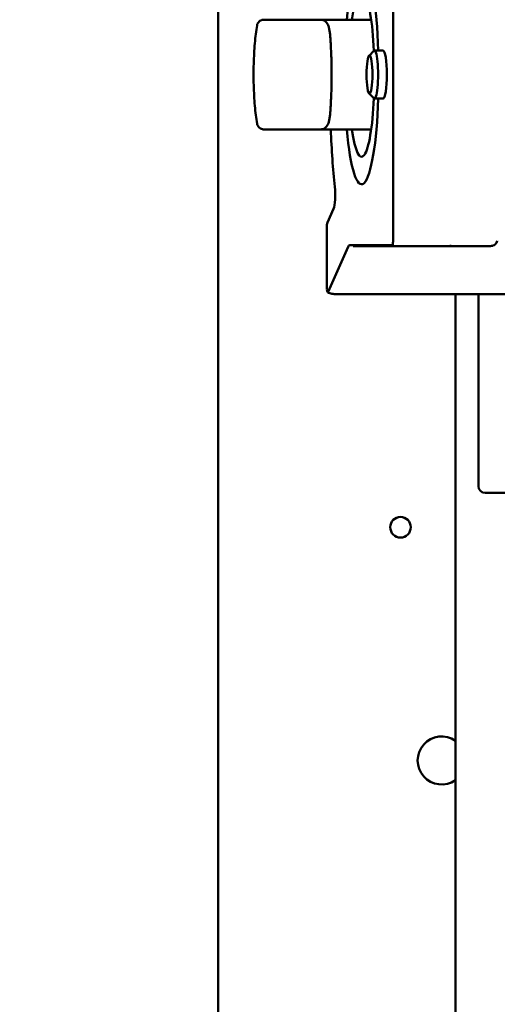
# Model space of a CAD drawing. Header units: millimetres. Extents: x 0 to 14369, y -869 to 2970.
# Tile 101 of 256: x 869 to 904, y 1819 to 1891. Entities that reach past the tile are written whole.
import ezdxf

# ---------------------------------------------------------------- set-up
doc = ezdxf.new("R2010")
doc.units = ezdxf.units.MM
doc.header["$LTSCALE"] = 10
doc.layers.add('Sichtbar (ISO)', color=7, linetype='Continuous', lineweight=50)
doc.layers.add('Symbol (ISO)', color=7, linetype='Continuous', lineweight=25)
doc.styles.add('Notiztext (DIN)', font='isocpeur.ttf')
doc.dimstyles.new('Standard (DIN)$7', dxfattribs={"dimscale": 10, "dimtxt": 3.5, "dimasz": 2.5, "dimexe": 3.175, "dimexo": 0.8, "dimgap": 0.8, "dimtad": 1, "dimrnd": 1e-08, "dimzin": 0, "dimtxsty": 'Notiztext (DIN)', "dimcen": 0.09, "dimdle": 10, "dimclrd": 256, "dimclre": 256, "dimclrt": 256, "dimadec": 0, "dimazin": 0, "dimtfac": 1, "dimtmove": 0, "dimatfit": 3, "dimfxl": 1, "dimtolj": 1, "dimtzin": 0, "dimlwd": -1, "dimlwe": -1, "dimarcsym": 0})

msp = doc.modelspace()

# ---------------------------------------------------------------- linework, layer by layer
at = {"layer": 'Sichtbar (ISO)'}
for p, q in [((883.855, 1635.364), (883.855, 2137.664)), ((896.625, 1874.617), (896.625, 1898.41)), ((886.698, 1890.098), (886.698, 1890.098)), ((887.191, 1890.514), (887.236, 1890.514)), ((887.236, 1890.514), (888.068, 1890.514)), ((888.068, 1890.514), (888.506, 1890.514)), ((888.506, 1890.514), (888.971, 1890.514)), ((888.971, 1890.514), (891.332, 1890.514)), ((891.332, 1890.514), (895.018, 1890.514)), ((894.861, 1887.888), (895.206, 1888.242)), ((895.883, 1888.264), (895.249, 1888.264)), ((894.861, 1885.14), (895.206, 1884.786)), ((895.883, 1884.764), (895.249, 1884.764)), ((886.698, 1882.929), (886.698, 1882.929)), ((887.207, 1882.514), (887.191, 1882.514)), ((887.236, 1882.514), (887.207, 1882.514)), ((887.236, 1882.514), (887.207, 1882.514)), ((888.068, 1882.514), (887.236, 1882.514)), ((888.506, 1882.514), (888.068, 1882.514)), ((888.971, 1882.514), (888.506, 1882.514)), ((891.332, 1882.514), (888.971, 1882.514)), ((891.332, 1882.514), (895.018, 1882.514)), ((891.827, 1875.723), (892.28, 1876.737)), ((891.778, 1875.283), (891.778, 1871.045)), ((893.452, 1874.081), (896.57, 1874.081)), ((891.871, 1870.667), (893.345, 1873.965)), ((896.814, 1874.014), (893.699, 1874.014)), ((896.814, 1874.014), (896.811, 1874.014)), ((903.728, 1874.014), (896.814, 1874.014)), ((891.912, 1870.611), (891.998, 1870.577)), ((911.866, 1870.514), (892.328, 1870.514)), ((901.155, 1870.514), (901.155, 1727.189)), ((902.836, 1870.514), (902.836, 1869.514)), ((902.836, 1856.514), (902.836, 1869.514)), ((903.336, 1856.014), (915.705, 1856.014))]:
    msp.add_line(p, q, dxfattribs=at)
msp.add_circle((897.155, 1853.514), 0.75, dxfattribs=at)
for centre, radius, start, end in [((892.096, 1871.076), 0.5, 239.58679, 248.39213), ((903.336, 1856.514), 0.5, 180, 270), ((900.155, 1836.514), 1.75, 55.1501, 304.8499), ((900.155, 1836.514), 1.75, 55.1501, 304.8499)]:
    msp.add_arc(centre, radius, start, end, dxfattribs=at)
for centre, major_axis, ratio, start_param, end_param in [((894.318, 1886.514), (0, 8), 0.156434, 4.932922, 7.330383), ((894.318, 1886.514), (0, 8), 0.156434, 4.932922, 7.330383), ((894.318, 1886.514), (0, 6), 0.156434, 5.00621, 7.124254), ((895.249, 1886.514), (0, 1.75), 0.156434, 2.982538, 6.44224), ((895.883, 1886.514), (0, 1.75), 0.156434, 3.141593, 6.283185), ((894.318, 1886.514), (0, -8), 0.156434, 5.235988, 7.633448), ((894.318, 1886.514), (0, -8), 0.156434, 5.235988, 7.633448), ((894.318, 1886.514), (0, -6), 0.156434, 5.442117, 7.56016), ((894.318, 1886.514), (0, 14.933), 0.156434, 1.841971, 2.150886), ((892.225, 1877.744), (0, -1.067), 0.156434, 0.336675, 2.150886), ((891.886, 1875.397), (-0.024, -0.527), 0.199423, 4.394032, 4.940559), ((891.849, 1875.314), (0, 0.433), 0.156434, 0.336675, 0.947865), ((893.452, 1872.014), (0, 2.067), 0.156434, 0, 0.336675), ((896.515, 1874.264), (-0.056, -0.707), 0.134637, 1.54277, 2.105121), ((903.92, 1874.462), (0.293, -0.065), 0.286674, 0.000002, 0.001127), ((896.814, 1874.314), (0, -0.3), 0.156708, 6.283181, 6.284125), ((903.754, 1874.447), (-0.435, -0.17), 0.917608, 1.167191, 1.167304), ((891.886, 1871.159), (0.024, 0.527), 0.199423, 1.798966, 1.947243), ((891.834, 1871.042), (0, 0.353), 0.156434, 1.774788, 2.040153), ((891.886, 1871.159), (0.024, 0.527), 0.199423, 2.13449, 2.829294), ((891.849, 1871.076), (0, -0.433), 0.156434, 6.00867, 6.61986), ((892.328, 1871.014), (0, -0.5), 0.793566, 6.283164, 6.283226)]:
    msp.add_ellipse(centre, major_axis=major_axis, ratio=ratio, start_param=start_param, end_param=end_param, dxfattribs=at)
msp.add_ellipse((894.895, 1886.514), major_axis=(0, 1.391), ratio=0.156434, dxfattribs=at)
for points, knots in [([(886.698, 1890.098), (886.629, 1889.697), (886.577, 1889.258), (886.496, 1888.313), (886.469, 1887.809), (886.442, 1886.778), (886.442, 1886.25), (886.469, 1885.218), (886.496, 1884.714), (886.577, 1883.77), (886.629, 1883.331), (886.698, 1882.929)], [0.739865, 0.739865, 0.739865, 0.739865, 1.072238, 1.072238, 1.40461, 1.40461, 1.736983, 1.736983, 2.069355, 2.069355, 2.401728, 2.401728, 2.401728, 2.401728]), ([(886.698, 1890.098), (886.707, 1890.151), (886.725, 1890.204), (886.776, 1890.298), (886.809, 1890.341), (886.886, 1890.414), (886.932, 1890.445), (887.028, 1890.489), (887.08, 1890.504), (887.152, 1890.513), (887.172, 1890.514), (887.191, 1890.514)], [0, 0, 0, 0, 0.01616325, 0.01616325, 0.03208677, 0.03208677, 0.04801889, 0.04801889, 0.06395071, 0.06395071, 0.06977456, 0.06977456, 0.06977456, 0.06977456]), ([(891.332, 1890.514), (891.394, 1890.514), (891.456, 1890.502), (891.568, 1890.463), (891.616, 1890.435), (891.704, 1890.37), (891.738, 1890.334), (891.806, 1890.25), (891.831, 1890.206), (891.892, 1890.082), (891.915, 1890.008), (891.957, 1889.847), (891.974, 1889.762), (892.004, 1889.576), (892.016, 1889.476), (892.034, 1889.299), (892.04, 1889.224), (892.045, 1889.148)], [0, 0, 0, 0, 0.054527, 0.054527, 0.114648, 0.114648, 0.191567, 0.191567, 0.307508, 0.307508, 0.539364, 0.539364, 0.77122, 0.77122, 1.003076, 1.003076, 1.159279, 1.159279, 1.159279, 1.159279]), ([(892.045, 1883.88), (892.068, 1884.212), (892.086, 1884.555), (892.114, 1885.256), (892.123, 1885.613), (892.133, 1886.333), (892.133, 1886.695), (892.123, 1887.414), (892.114, 1887.772), (892.086, 1888.473), (892.068, 1888.816), (892.045, 1889.148)], [4.3008721, 4.3008721, 4.3008721, 4.3008721, 4.4654789, 4.4654789, 4.6300856, 4.6300856, 4.7946923, 4.7946923, 4.9592991, 4.9592991, 5.1239058, 5.1239058, 5.1239058, 5.1239058]), ([(891.332, 1882.514), (891.394, 1882.514), (891.456, 1882.525), (891.568, 1882.565), (891.616, 1882.593), (891.704, 1882.657), (891.738, 1882.694), (891.806, 1882.778), (891.831, 1882.822), (891.892, 1882.946), (891.915, 1883.02), (891.957, 1883.181), (891.974, 1883.266), (892.004, 1883.452), (892.016, 1883.552), (892.034, 1883.729), (892.04, 1883.803), (892.045, 1883.88)], [3.141593, 3.141593, 3.141593, 3.141593, 3.19612, 3.19612, 3.256241, 3.256241, 3.33316, 3.33316, 3.449101, 3.449101, 3.680957, 3.680957, 3.912813, 3.912813, 4.144669, 4.144669, 4.300872, 4.300872, 4.300872, 4.300872]), ([(887.191, 1882.514), (887.174, 1882.514), (887.156, 1882.515), (887.122, 1882.518), (887.105, 1882.521), (887.036, 1882.536), (886.985, 1882.555), (886.894, 1882.609), (886.851, 1882.643), (886.781, 1882.723), (886.752, 1882.77), (886.716, 1882.854), (886.705, 1882.892), (886.698, 1882.929)], [0, 0, 0, 0, 0.00521181, 0.00521181, 0.01036775, 0.01036775, 0.02629979, 0.02629979, 0.04222678, 0.04222678, 0.05829356, 0.05829356, 0.06981741, 0.06981741, 0.06981741, 0.06981741]), ([(896.608, 1874.236), (896.607, 1874.214), (896.604, 1874.193), (896.599, 1874.153), (896.595, 1874.135), (896.588, 1874.108), (896.585, 1874.098), (896.577, 1874.084), (896.573, 1874.081), (896.57, 1874.081)], [0.000001, 0.000001, 0.000001, 0.000001, 0.00770548, 0.00770548, 0.01618567, 0.01618567, 0.02341904, 0.02341904, 0.03088693, 0.03088693, 0.03088693, 0.03088693]), ([(904.212, 1874.397), (904.201, 1874.346), (904.181, 1874.296), (904.127, 1874.207), (904.093, 1874.167), (904.015, 1874.1), (903.97, 1874.073), (903.901, 1874.044), (903.878, 1874.036), (903.855, 1874.03)], [0, 0, 0, 0, 0.0157904, 0.0157904, 0.03124481, 0.03124481, 0.04663666, 0.04663666, 0.05372748, 0.05372748, 0.05372748, 0.05372748]), ([(900.982, 1874.014), (900.951, 1874.014), (900.93, 1874.014), (900.915, 1874.014), (900.913, 1874.014), (900.912, 1874.014), (900.912, 1874.014), (900.912, 1874.014), (900.912, 1874.014), (900.911, 1874.014), (900.911, 1874.014), (900.911, 1874.014), (900.911, 1874.014), (900.91, 1874.014), (900.91, 1874.014), (900.91, 1874.014), (900.909, 1874.014), (900.908, 1874.014), (900.906, 1874.014), (900.856, 1874.015), (900.806, 1874.023), (900.757, 1874.039), (900.754, 1874.04), (900.751, 1874.041), (900.75, 1874.041), (900.749, 1874.041), (900.748, 1874.041), (900.748, 1874.042), (900.748, 1874.042), (900.748, 1874.042)], [0, 0, 0, 0, 0.0724544, 0.0724544, 0.0996055, 0.0996055, 0.1021505, 0.1021505, 0.1039609, 0.1039609, 0.1040743, 0.1040743, 0.1041892, 0.1041892, 0.1042462, 0.1042462, 0.1043611, 0.1043611, 0.1048193, 0.1048193, 0.119468, 0.119468, 0.1203768, 0.1203768, 0.120603, 0.120603, 0.1207161, 0.1207161, 0.1207727, 0.1207727, 0.1207727, 0.1207727])]:
    msp.add_open_spline(points, degree=3, knots=knots, dxfattribs=at)
for points in [[(896.814, 1874.014), (896.813, 1874.014), (896.812, 1874.014), (896.811, 1874.014)], [(903.855, 1874.03), (903.814, 1874.02), (903.771, 1874.014), (903.728, 1874.014)], [(892.328, 1870.514), (892.217, 1870.514), (892.103, 1870.535), (891.998, 1870.577)]]:
    msp.add_open_spline(points, degree=3, dxfattribs=at)

# ---------------------------------------------------------------- leaders
at = {"layer": 'Symbol (ISO)', "annotation_type": 0, "has_hookline": 1, "hookline_direction": 1, "text_width": 343, "horizontal_direction": (0.934823, -0.355115, 0)}
msp.add_leader([(955.449, 1711.095), (841.016, 1754.565)], dimstyle='Standard (DIN)$7', override={"dimgap": 0, "dimtad": 1}, dxfattribs=at)

doc.saveas('drawing.dxf')
